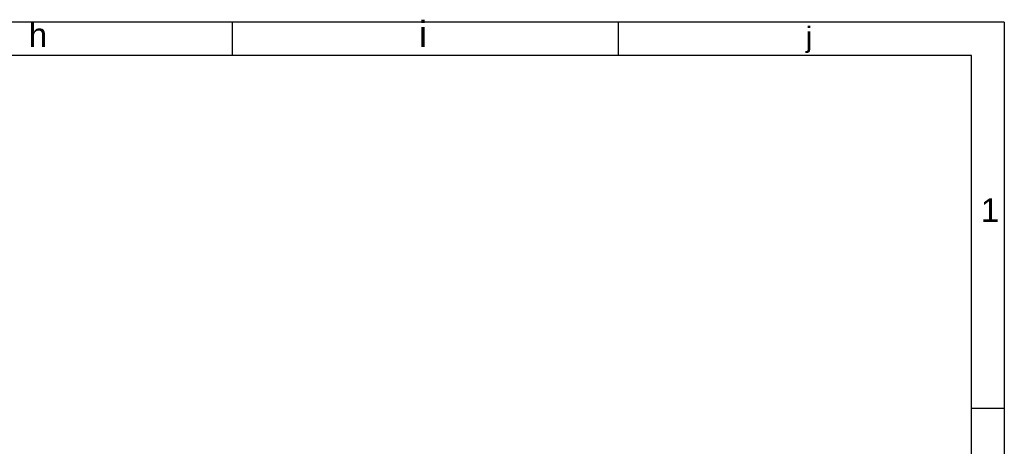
# Model space of a CAD drawing. Header units: millimetres. Extents: x 0 to 1151, y 0 to 297.
# Tile 82 of 93: x 312 to 420, y 250 to 297. Entities that reach past the tile are written whole.
import ezdxf

# ---------------------------------------------------------------- set-up
doc = ezdxf.new("R2010")
doc.units = ezdxf.units.MM
doc.header["$MEASUREMENT"] = 0
doc.layers.get('0').update_dxf_attribs({"linetype": 'CONTINUOUS'})
doc.styles.add('Arial$001H0', font='arial.ttf')

msp = doc.modelspace()

# ---------------------------------------------------------------- linework, layer by layer
at = {"color": 7, "linetype": 'Continuous', "lineweight": 25, "true_color": 0x000007}
for p, q in [((420.03, 297.01), (210.02, 297.01)), ((335.2, 297.01), (335.2, 293.37)), ((377.61, 297.01), (377.61, 293.37)), ((420.03, 297.01), (420.03, 0)), ((420.03, 254.55), (416.43, 254.55))]:
    msp.add_line(p, q, dxfattribs=at)
at = {"color": 7, "linetype": 'Continuous', "lineweight": 18, "true_color": 0x000007}
for p, q in [((416.43, 293.37), (213.61, 293.37)), ((416.43, 3.64), (416.43, 293.37))]:
    msp.add_line(p, q, dxfattribs=at)
at = {"color": 7, "linetype": 'Continuous', "lineweight": -2, "true_color": 0x000007}
msp.add_lwpolyline([(3.6, 3.64), (416.43, 3.64), (416.43, 293.37), (3.6, 293.37)], close=True, dxfattribs=at)

# ---------------------------------------------------------------- texts
at = {"color": 7, "true_color": 0x000007, "style": 'Arial$001H0'}
for s, height, p in [('h', 2.61, (312.84, 294.3)), ('i', 2.83, (355.73, 294.3)), ('j', 2.23, (398.23, 294.3)), ('1', 2.61, (417.45, 275.04))]:
    msp.add_text(s, height=height, dxfattribs=at).set_placement(p)

doc.saveas('drawing.dxf')
